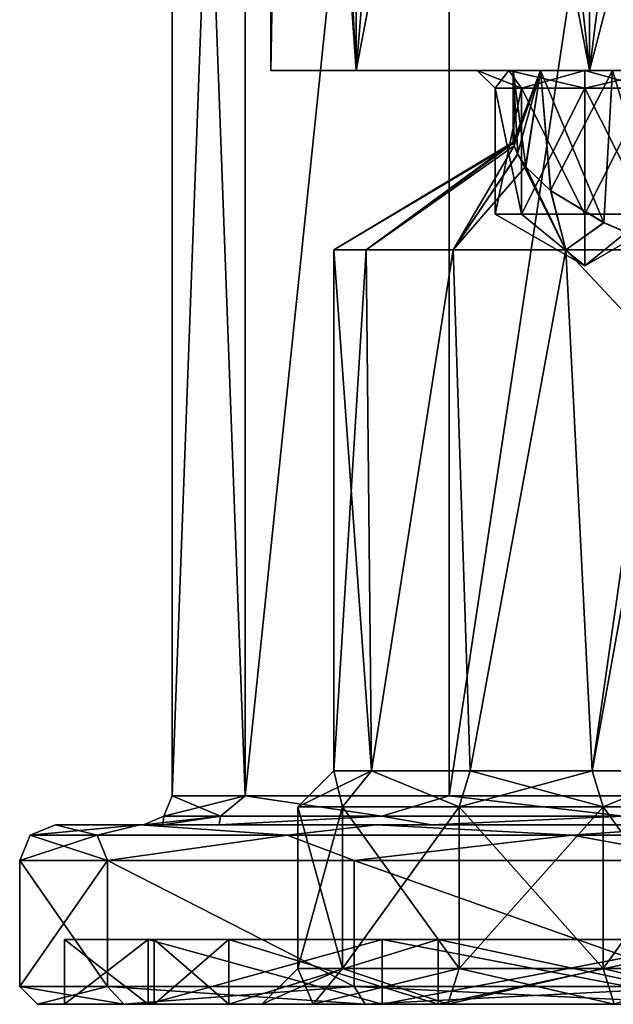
# Model space of a CAD drawing. Header units: millimetres. Extents: x -175 to 175, y 0 to 247.
# Tile 83 of 185: x 125 to 142, y 0 to 27. Entities that reach past the tile are written whole.
import ezdxf

# ---------------------------------------------------------------- set-up
doc = ezdxf.new("R2010")
doc.units = ezdxf.units.MM
doc.header["$LTSCALE"] = 65.185185
for name, color, linetype in [('461', 7, 'CONTINUOUS'), ('462', 7, 'CONTINUOUS'), ('464', 7, 'CONTINUOUS'), ('465', 7, 'CONTINUOUS'), ('466', 7, 'CONTINUOUS'), ('467', 7, 'CONTINUOUS'), ('468', 7, 'CONTINUOUS'), ('469', 7, 'CONTINUOUS'), ('470', 7, 'CONTINUOUS'), ('471', 7, 'CONTINUOUS'), ('472', 7, 'CONTINUOUS'), ('473', 7, 'CONTINUOUS'), ('474', 7, 'CONTINUOUS'), ('475', 7, 'CONTINUOUS'), ('476', 7, 'CONTINUOUS'), ('477', 7, 'CONTINUOUS'), ('478', 7, 'CONTINUOUS'), ('479', 7, 'CONTINUOUS'), ('480', 7, 'CONTINUOUS'), ('496', 7, 'CONTINUOUS'), ('497', 7, 'CONTINUOUS'), ('498', 7, 'CONTINUOUS'), ('499', 7, 'CONTINUOUS'), ('500', 7, 'CONTINUOUS'), ('501', 7, 'CONTINUOUS'), ('502', 7, 'CONTINUOUS'), ('503', 7, 'CONTINUOUS'), ('504', 7, 'CONTINUOUS'), ('517', 7, 'CONTINUOUS'), ('519', 7, 'CONTINUOUS'), ('529', 7, 'CONTINUOUS'), ('530', 7, 'CONTINUOUS'), ('531', 7, 'CONTINUOUS'), ('532', 7, 'CONTINUOUS'), ('533', 7, 'CONTINUOUS'), ('534', 7, 'CONTINUOUS'), ('539', 7, 'CONTINUOUS'), ('540', 7, 'CONTINUOUS')]:
    doc.layers.add(name, color=color, linetype=linetype)

msp = doc.modelspace()

# ---------------------------------------------------------------- linework, layer by layer
at = {"layer": '461', "color": 7, "linetype": 'CONTINUOUS', "true_color": 0xe0f2ff}
for points in [[(132.25, 26), (167.75, 26), (151.236, 26, -1.196), (132.25, 26)], [(167.75, 26), (132.25, 26), (141.764, 26, 1.196), (167.75, 26)], [(132.25, 26), (134.628, 26, 8.875), (139.764, 26, 2.649), (132.25, 26)], [(134.628, 26, -8.875), (132.25, 26), (138.879, 26, -7.879), (134.628, 26, -8.875)], [(146, 26, -5), (132.25, 26), (146.764, 26, -2.649), (146, 26, -5)], [(132.25, 26), (146, 26, -5), (141, 26, -7), (132.25, 26)], [(146.764, 26, -2.649), (132.25, 26), (148.764, 26, -1.196), (146.764, 26, -2.649)], [(148.764, 26, -1.196), (132.25, 26), (151.236, 26, -1.196), (148.764, 26, -1.196)], [(141.764, 26, 1.196), (132.25, 26), (139.764, 26, 2.649), (141.764, 26, 1.196)], [(138.879, 26, -7.879), (132.25, 26), (141, 26, -7), (138.879, 26, -7.879)], [(141.125, 26, 15.372), (165.372, 26, 8.875), (134.628, 26, 8.875), (141.125, 26, 15.372)], [(134.628, 26, 8.875), (165.372, 26, 8.875), (158.236, 26, 8.804), (134.628, 26, 8.875)], [(139.764, 26, 2.649), (134.628, 26, 8.875), (139, 26, 5), (139.764, 26, 2.649)], [(139, 26, 5), (134.628, 26, 8.875), (139.764, 26, 7.351), (139, 26, 5)], [(139.764, 26, 7.351), (134.628, 26, 8.875), (141.764, 26, 8.804), (139.764, 26, 7.351)], [(141.764, 26, 8.804), (134.628, 26, 8.875), (144.236, 26, 8.804), (141.764, 26, 8.804)], [(144.236, 26, 8.804), (134.628, 26, 8.875), (155.764, 26, 8.804), (144.236, 26, 8.804)], [(155.764, 26, 8.804), (134.628, 26, 8.875), (158.236, 26, 8.804), (155.764, 26, 8.804)], [(141.125, 26, -15.372), (134.628, 26, -8.875), (138.879, 26, -12.121), (141.125, 26, -15.372)], [(138, 26, -10), (134.628, 26, -8.875), (138.879, 26, -7.879), (138, 26, -10)], [(134.628, 26, -8.875), (138, 26, -10), (138.879, 26, -12.121), (134.628, 26, -8.875)], [(141, 26, -13), (141.125, 26, -15.372), (138.879, 26, -12.121), (141, 26, -13)], [(158.875, 26, -15.372), (141.125, 26, -15.372), (141, 26, -13), (158.875, 26, -15.372)], [(159, 26, -13), (158.875, 26, -15.372), (141, 26, -13), (159, 26, -13)], [(146, 26, -5), (146.764, 26, -7.351), (141, 26, -7), (146, 26, -5)], [(141, 26, -7), (146.764, 26, -7.351), (143.121, 26, -7.879), (141, 26, -7)], [(143.121, 26, -12.121), (159, 26, -13), (141, 26, -13), (143.121, 26, -12.121)], [(158.875, 26, 15.372), (165.372, 26, 8.875), (141.125, 26, 15.372), (158.875, 26, 15.372)], [(150, 26, 17.75), (158.875, 26, 15.372), (141.125, 26, 15.372), (150, 26, 17.75)], [(150, 26, -17.75), (141.125, 26, -15.372), (158.875, 26, -15.372), (150, 26, -17.75)], [(144.236, 26, 1.196), (167.75, 26), (141.764, 26, 1.196), (144.236, 26, 1.196)]]:
    msp.add_3dface(points, dxfattribs=at)
at = {"layer": '462', "color": 7, "linetype": 'CONTINUOUS', "true_color": 0xe0f2ff}
for points in [[(132.25, 26), (134.628, 26, -8.875), (132.25, 60), (132.25, 26)], [(132.25, 60), (134.628, 26, -8.875), (132.855, 60, -4.594), (132.25, 60)], [(132.855, 60, -4.594), (134.628, 26, -8.875), (134.628, 60, -8.875), (132.855, 60, -4.594)], [(134.628, 26, -8.875), (141.125, 26, -15.372), (134.628, 60, -8.875), (134.628, 26, -8.875)], [(134.628, 60, -8.875), (141.125, 26, -15.372), (137.449, 60, -12.551), (134.628, 60, -8.875)], [(137.449, 60, -12.551), (141.125, 26, -15.372), (141.125, 60, -15.372), (137.449, 60, -12.551)], [(141.125, 26, -15.372), (150, 26, -17.75), (145.406, 60, -17.145), (141.125, 26, -15.372)], [(141.125, 60, -15.372), (141.125, 26, -15.372), (145.406, 60, -17.145), (141.125, 60, -15.372)]]:
    msp.add_3dface(points, dxfattribs=at)
at = {"layer": '464', "color": 7, "linetype": 'CONTINUOUS', "true_color": 0xe0f2ff}
for points in [[(129.5, 60.5), (131.53, 60.5, -8.894), (129.5, 5.8), (129.5, 60.5)], [(129.5, 5.8), (131.53, 60.5, -8.894), (131.53, 5.8, -8.895), (129.5, 5.8)], [(131.53, 60.5, -8.894), (137.218, 60.5, -16.027), (131.53, 5.8, -8.895), (131.53, 60.5, -8.894)], [(131.53, 5.8, -8.895), (137.218, 60.5, -16.027), (137.218, 5.8, -16.028), (131.53, 5.8, -8.895)], [(137.218, 60.5, -16.027), (145.438, 60.5, -19.986), (137.218, 5.8, -16.028), (137.218, 60.5, -16.027)], [(137.218, 5.8, -16.028), (145.438, 60.5, -19.986), (145.438, 5.8, -19.986), (137.218, 5.8, -16.028)]]:
    msp.add_3dface(points, dxfattribs=at)
at = {"layer": '465', "color": 7, "linetype": 'CONTINUOUS', "true_color": 0xe0f2ff}
for points in [[(126.25, 5), (128.601, 5, 10.303), (128.7, 5), (126.25, 5)], [(128.601, 5, -10.303), (126.25, 5), (130.811, 5, -9.246), (128.601, 5, -10.303)], [(126.25, 5), (128.7, 5), (129.235, 5, -4.742), (126.25, 5)], [(130.811, 5, -9.246), (126.25, 5), (129.235, 5, -4.742), (130.811, 5, -9.246)], [(128.601, 5, 10.303), (135.191, 5, 18.568), (136.723, 5, 16.656), (128.601, 5, 10.303)], [(128.7, 5), (128.601, 5, 10.303), (129.235, 5, 4.742), (128.7, 5)], [(129.235, 5, 4.742), (128.601, 5, 10.303), (130.812, 5, 9.246), (129.235, 5, 4.742)], [(130.812, 5, 9.246), (128.601, 5, 10.303), (136.723, 5, 16.656), (130.812, 5, 9.246)], [(135.191, 5, -18.568), (128.601, 5, -10.303), (136.723, 5, -16.656), (135.191, 5, -18.568)], [(136.723, 5, -16.656), (128.601, 5, -10.303), (130.811, 5, -9.246), (136.723, 5, -16.656)], [(135.191, 5, 18.568), (144.715, 5, 23.154), (145.262, 5, 20.766), (135.191, 5, 18.568)], [(136.723, 5, 16.656), (135.191, 5, 18.568), (145.262, 5, 20.766), (136.723, 5, 16.656)], [(144.715, 5, -23.154), (135.191, 5, -18.568), (155.285, 5, -23.154), (144.715, 5, -23.154)], [(155.285, 5, -23.154), (135.191, 5, -18.568), (145.262, 5, -20.766), (155.285, 5, -23.154)], [(145.262, 5, -20.766), (135.191, 5, -18.568), (136.723, 5, -16.656), (145.262, 5, -20.766)]]:
    msp.add_3dface(points, dxfattribs=at)
at = {"layer": '466', "color": 7, "linetype": 'CONTINUOUS', "true_color": 0xe0f2ff}
for points in [[(125.25, 0.5), (125.25, 4), (127.701, 4, -10.739), (125.25, 0.5)], [(127.701, 0.5, -10.738), (125.25, 0.5), (127.701, 4, -10.739), (127.701, 0.5, -10.738)], [(134.568, 0.5, -19.35), (127.701, 0.5, -10.738), (127.701, 4, -10.739), (134.568, 0.5, -19.35)], [(134.569, 4, -19.35), (134.568, 0.5, -19.35), (127.701, 4, -10.739), (134.569, 4, -19.35)], [(144.492, 0.5, -24.129), (134.568, 0.5, -19.35), (134.569, 4, -19.35), (144.492, 0.5, -24.129)], [(144.493, 4, -24.129), (144.492, 0.5, -24.129), (134.569, 4, -19.35), (144.493, 4, -24.129)]]:
    msp.add_3dface(points, dxfattribs=at)
at = {"layer": '467', "color": 7, "linetype": 'CONTINUOUS', "true_color": 0xe0f2ff}
for points in [[(128.151, 0, 10.521), (125.75, 0), (128.827, 0, 10.196), (128.151, 0, 10.521)], [(125.75, 0), (128.151, 0, -10.521), (126.5, 0), (125.75, 0)], [(128.827, 0, 10.196), (125.75, 0), (126.5, 0), (128.827, 0, 10.196)], [(126.5, 0), (128.151, 0, -10.521), (128.827, 0, -10.196), (126.5, 0)], [(134.88, 0, 18.959), (128.151, 0, 10.521), (135.348, 0, 18.373), (134.88, 0, 18.959)], [(135.348, 0, 18.373), (128.151, 0, 10.521), (128.827, 0, 10.196), (135.348, 0, 18.373)], [(128.151, 0, -10.521), (134.88, 0, -18.959), (135.348, 0, -18.373), (128.151, 0, -10.521)], [(128.827, 0, -10.196), (128.151, 0, -10.521), (135.348, 0, -18.373), (128.827, 0, -10.196)], [(144.604, 0, 23.642), (134.88, 0, 18.959), (144.771, 0, 22.911), (144.604, 0, 23.642)], [(144.771, 0, 22.911), (134.88, 0, 18.959), (135.348, 0, 18.373), (144.771, 0, 22.911)], [(134.88, 0, -18.959), (144.604, 0, -23.642), (144.771, 0, -22.911), (134.88, 0, -18.959)], [(135.348, 0, -18.373), (134.88, 0, -18.959), (144.771, 0, -22.911), (135.348, 0, -18.373)]]:
    msp.add_3dface(points, dxfattribs=at)
at = {"layer": '468', "color": 7, "linetype": 'CONTINUOUS', "true_color": 0xe0f2ff}
for points in [[(126.5, 0), (128.827, 0, -10.196), (126.5, 1.8), (126.5, 0)], [(126.5, 1.8), (128.827, 0, -10.196), (128.827, 1.8, -10.196), (126.5, 1.8)], [(128.827, 0, -10.196), (135.348, 0, -18.373), (128.827, 1.8, -10.196), (128.827, 0, -10.196)], [(128.827, 1.8, -10.196), (135.348, 0, -18.373), (135.348, 1.8, -18.373), (128.827, 1.8, -10.196)], [(135.348, 0, -18.373), (144.771, 0, -22.911), (135.348, 1.8, -18.373), (135.348, 0, -18.373)], [(135.348, 1.8, -18.373), (144.771, 0, -22.911), (144.771, 1.8, -22.911), (135.348, 1.8, -18.373)]]:
    msp.add_3dface(points, dxfattribs=at)
at = {"layer": '469', "color": 7, "linetype": 'CONTINUOUS', "true_color": 0xe0f2ff}
for points in [[(126.5, 1.8), (128.827, 1.8, -10.196), (129, 1.8), (126.5, 1.8)], [(128.827, 1.8, 10.196), (126.5, 1.8), (131.08, 1.8, 9.112), (128.827, 1.8, 10.196)], [(131.08, 1.8, 9.112), (126.5, 1.8), (129, 1.8), (131.08, 1.8, 9.112)], [(128.827, 1.8, -10.196), (135.348, 1.8, -18.373), (136.907, 1.8, -16.418), (128.827, 1.8, -10.196)], [(129, 1.8), (128.827, 1.8, -10.196), (131.08, 1.8, -9.112), (129, 1.8)], [(131.08, 1.8, -9.112), (128.827, 1.8, -10.196), (136.907, 1.8, -16.418), (131.08, 1.8, -9.112)], [(135.348, 1.8, 18.373), (128.827, 1.8, 10.196), (136.907, 1.8, 16.418), (135.348, 1.8, 18.373)], [(136.907, 1.8, 16.418), (128.827, 1.8, 10.196), (131.08, 1.8, 9.112), (136.907, 1.8, 16.418)], [(135.348, 1.8, -18.373), (144.771, 1.8, -22.911), (145.327, 1.8, -20.473), (135.348, 1.8, -18.373)], [(136.907, 1.8, -16.418), (135.348, 1.8, -18.373), (145.327, 1.8, -20.473), (136.907, 1.8, -16.418)], [(144.771, 1.8, 22.911), (135.348, 1.8, 18.373), (155.229, 1.8, 22.911), (144.771, 1.8, 22.911)], [(155.229, 1.8, 22.911), (135.348, 1.8, 18.373), (145.327, 1.8, 20.473), (155.229, 1.8, 22.911)], [(145.327, 1.8, 20.473), (135.348, 1.8, 18.373), (136.907, 1.8, 16.418), (145.327, 1.8, 20.473)]]:
    msp.add_3dface(points, dxfattribs=at)
at = {"layer": '470', "color": 7, "linetype": 'CONTINUOUS', "true_color": 0xe0f2ff}
for points in [[(129, 1.8), (131.08, 1.8, -9.112), (129, 0), (129, 1.8)], [(129, 0), (131.08, 1.8, -9.112), (131.08, 0, -9.112), (129, 0)], [(131.08, 1.8, -9.112), (136.907, 1.8, -16.418), (131.08, 0, -9.112), (131.08, 1.8, -9.112)], [(131.08, 0, -9.112), (136.907, 1.8, -16.418), (136.907, 0, -16.418), (131.08, 0, -9.112)], [(136.907, 1.8, -16.418), (145.327, 1.8, -20.473), (136.907, 0, -16.418), (136.907, 1.8, -16.418)], [(136.907, 0, -16.418), (145.327, 1.8, -20.473), (145.327, 0, -20.473), (136.907, 0, -16.418)]]:
    msp.add_3dface(points, dxfattribs=at)
at = {"layer": '471', "color": 7, "linetype": 'CONTINUOUS', "true_color": 0xe0f2ff}
for points in [[(129, 0), (131.08, 0, -9.112), (137.182, 0, -2.133), (129, 0)], [(131.08, 0, 9.112), (129, 0), (132, 0, 5), (131.08, 0, 9.112)], [(132, 0, 5), (129, 0), (133.432, 0, 0.592), (132, 0, 5)], [(133.432, 0, 0.592), (129, 0), (137.182, 0, -2.133), (133.432, 0, 0.592)], [(131.08, 0, -9.112), (136.907, 0, -16.418), (143.932, 0, -12.908), (131.08, 0, -9.112)], [(142.5, 0, -8.5), (131.08, 0, -9.112), (143.932, 0, -12.908), (142.5, 0, -8.5)], [(131.08, 0, -9.112), (142.5, 0, -8.5), (143.932, 0, -4.092), (131.08, 0, -9.112)], [(131.08, 0, -9.112), (143.932, 0, -4.092), (141.818, 0, -2.133), (131.08, 0, -9.112)], [(137.182, 0, -2.133), (131.08, 0, -9.112), (141.818, 0, -2.133), (137.182, 0, -2.133)], [(136.907, 0, 16.418), (131.08, 0, 9.112), (137.182, 0, 12.133), (136.907, 0, 16.418)], [(131.08, 0, 9.112), (132, 0, 5), (133.432, 0, 9.408), (131.08, 0, 9.112)], [(137.182, 0, 12.133), (131.08, 0, 9.112), (133.432, 0, 9.408), (137.182, 0, 12.133)], [(136.907, 0, -16.418), (145.327, 0, -20.473), (163.093, 0, -16.418), (136.907, 0, -16.418)], [(136.907, 0, -16.418), (163.093, 0, -16.418), (152.318, 0, -15.633), (136.907, 0, -16.418)], [(143.932, 0, -12.908), (136.907, 0, -16.418), (147.682, 0, -15.633), (143.932, 0, -12.908)], [(147.682, 0, -15.633), (136.907, 0, -16.418), (152.318, 0, -15.633), (147.682, 0, -15.633)], [(145.327, 0, 20.473), (136.907, 0, 16.418), (154.673, 0, 20.473), (145.327, 0, 20.473)], [(154.673, 0, 20.473), (136.907, 0, 16.418), (148.687, 0, 19.042), (154.673, 0, 20.473)], [(136.907, 0, 16.418), (145.75, 0, 15), (146.562, 0, 17.498), (136.907, 0, 16.418)], [(145.75, 0, 15), (136.907, 0, 16.418), (137.182, 0, 12.133), (145.75, 0, 15)], [(148.687, 0, 19.042), (136.907, 0, 16.418), (146.562, 0, 17.498), (148.687, 0, 19.042)], [(146.562, 0, 12.502), (145.75, 0, 15), (137.182, 0, 12.133), (146.562, 0, 12.502)], [(141.818, 0, 12.133), (146.562, 0, 12.502), (137.182, 0, 12.133), (141.818, 0, 12.133)]]:
    msp.add_3dface(points, dxfattribs=at)
at = {"layer": '472', "color": 7, "linetype": 'CONTINUOUS', "true_color": 0xe0f2ff}
for points in [[(134.628, 26, 8.875), (132.25, 26), (132.855, 60, 4.594), (134.628, 26, 8.875)], [(132.25, 26), (132.25, 60), (132.855, 60, 4.594), (132.25, 26)], [(134.628, 60, 8.875), (134.628, 26, 8.875), (132.855, 60, 4.594), (134.628, 60, 8.875)], [(141.125, 26, 15.372), (134.628, 26, 8.875), (141.125, 60, 15.372), (141.125, 26, 15.372)], [(141.125, 60, 15.372), (134.628, 26, 8.875), (137.449, 60, 12.551), (141.125, 60, 15.372)], [(137.449, 60, 12.551), (134.628, 26, 8.875), (134.628, 60, 8.875), (137.449, 60, 12.551)], [(150, 26, 17.75), (141.125, 26, 15.372), (150, 60, 17.75), (150, 26, 17.75)], [(150, 60, 17.75), (141.125, 26, 15.372), (145.406, 60, 17.145), (150, 60, 17.75)], [(145.406, 60, 17.145), (141.125, 26, 15.372), (141.125, 60, 15.372), (145.406, 60, 17.145)]]:
    msp.add_3dface(points, dxfattribs=at)
at = {"layer": '473', "color": 7, "linetype": 'CONTINUOUS', "true_color": 0xe0f2ff}
for points in [[(129.5, 60.5), (129.5, 5.8), (131.53, 5.8, 8.895), (129.5, 60.5)], [(131.53, 60.5, 8.894), (129.5, 60.5), (131.53, 5.8, 8.895), (131.53, 60.5, 8.894)], [(137.218, 60.5, 16.027), (131.53, 60.5, 8.894), (131.53, 5.8, 8.895), (137.218, 60.5, 16.027)], [(137.218, 5.8, 16.028), (137.218, 60.5, 16.027), (131.53, 5.8, 8.895), (137.218, 5.8, 16.028)], [(145.438, 60.5, 19.986), (137.218, 60.5, 16.027), (137.218, 5.8, 16.028), (145.438, 60.5, 19.986)], [(145.438, 5.8, 19.986), (145.438, 60.5, 19.986), (137.218, 5.8, 16.028), (145.438, 5.8, 19.986)]]:
    msp.add_3dface(points, dxfattribs=at)
at = {"layer": '474', "color": 7, "linetype": 'CONTINUOUS', "true_color": 0xe0f2ff}
for points in [[(125.25, 4), (125.25, 0.5), (127.701, 0.5, 10.738), (125.25, 4)], [(125.25, 4), (127.701, 0.5, 10.738), (127.701, 4, 10.739), (125.25, 4)], [(127.701, 0.5, 10.738), (134.568, 0.5, 19.35), (127.701, 4, 10.739), (127.701, 0.5, 10.738)], [(127.701, 4, 10.739), (134.568, 0.5, 19.35), (134.569, 4, 19.35), (127.701, 4, 10.739)], [(134.568, 0.5, 19.35), (144.492, 0.5, 24.129), (134.569, 4, 19.35), (134.568, 0.5, 19.35)], [(134.569, 4, 19.35), (144.492, 0.5, 24.129), (144.493, 4, 24.129), (134.569, 4, 19.35)]]:
    msp.add_3dface(points, dxfattribs=at)
at = {"layer": '475', "color": 7, "linetype": 'CONTINUOUS', "true_color": 0xe0f2ff}
for points in [[(128.827, 0, 10.196), (126.5, 0), (128.827, 1.8, 10.196), (128.827, 0, 10.196)], [(126.5, 0), (126.5, 1.8), (128.827, 1.8, 10.196), (126.5, 0)], [(135.348, 0, 18.373), (128.827, 0, 10.196), (135.348, 1.8, 18.373), (135.348, 0, 18.373)], [(128.827, 0, 10.196), (128.827, 1.8, 10.196), (135.348, 1.8, 18.373), (128.827, 0, 10.196)], [(144.771, 0, 22.911), (135.348, 0, 18.373), (144.771, 1.8, 22.911), (144.771, 0, 22.911)], [(135.348, 0, 18.373), (135.348, 1.8, 18.373), (144.771, 1.8, 22.911), (135.348, 0, 18.373)]]:
    msp.add_3dface(points, dxfattribs=at)
at = {"layer": '476', "color": 7, "linetype": 'CONTINUOUS', "true_color": 0xe0f2ff}
for points in [[(131.08, 1.8, 9.112), (129, 1.8), (131.08, 0, 9.112), (131.08, 1.8, 9.112)], [(129, 1.8), (129, 0), (131.08, 0, 9.112), (129, 1.8)], [(136.907, 1.8, 16.418), (131.08, 1.8, 9.112), (136.907, 0, 16.418), (136.907, 1.8, 16.418)], [(131.08, 1.8, 9.112), (131.08, 0, 9.112), (136.907, 0, 16.418), (131.08, 1.8, 9.112)], [(145.327, 1.8, 20.473), (136.907, 1.8, 16.418), (145.327, 0, 20.473), (145.327, 1.8, 20.473)], [(136.907, 1.8, 16.418), (136.907, 0, 16.418), (145.327, 0, 20.473), (136.907, 1.8, 16.418)]]:
    msp.add_3dface(points, dxfattribs=at)
at = {"layer": '477', "color": 7, "linetype": 'CONTINUOUS', "true_color": 0xe0f2ff}
for points in [[(126.25, 5), (128.601, 5, -10.303), (125.543, 4.707), (126.25, 5)], [(128.601, 5, -10.303), (127.405, 4.707, -9.359), (125.543, 4.707), (128.601, 5, -10.303)], [(128.601, 5, -10.303), (132.706, 4.707, -17.294), (127.405, 4.707, -9.359), (128.601, 5, -10.303)], [(128.601, 5, -10.303), (135.191, 5, -18.568), (132.706, 4.707, -17.294), (128.601, 5, -10.303)], [(135.191, 5, -18.568), (140.641, 4.707, -22.595), (132.706, 4.707, -17.294), (135.191, 5, -18.568)], [(135.191, 5, -18.568), (144.715, 5, -23.154), (140.641, 4.707, -22.595), (135.191, 5, -18.568)], [(144.715, 5, -23.154), (150, 4.707, -24.457), (140.641, 4.707, -22.595), (144.715, 5, -23.154)], [(127.701, 4, -10.739), (125.25, 4), (127.405, 4.707, -9.359), (127.701, 4, -10.739)], [(127.405, 4.707, -9.359), (125.25, 4), (125.543, 4.707), (127.405, 4.707, -9.359)], [(132.706, 4.707, -17.294), (127.701, 4, -10.739), (127.405, 4.707, -9.359), (132.706, 4.707, -17.294)], [(134.569, 4, -19.35), (127.701, 4, -10.739), (132.706, 4.707, -17.294), (134.569, 4, -19.35)], [(140.641, 4.707, -22.595), (134.569, 4, -19.35), (132.706, 4.707, -17.294), (140.641, 4.707, -22.595)], [(144.493, 4, -24.129), (134.569, 4, -19.35), (140.641, 4.707, -22.595), (144.493, 4, -24.129)], [(150, 4.707, -24.457), (144.493, 4, -24.129), (140.641, 4.707, -22.595), (150, 4.707, -24.457)]]:
    msp.add_3dface(points, dxfattribs=at)
at = {"layer": '478', "color": 7, "linetype": 'CONTINUOUS', "true_color": 0xe0f2ff}
for points in [[(126.25, 5), (125.543, 4.707), (127.405, 4.707, 9.359), (126.25, 5)], [(128.601, 5, 10.303), (126.25, 5), (127.405, 4.707, 9.359), (128.601, 5, 10.303)], [(128.601, 5, 10.303), (127.405, 4.707, 9.359), (132.706, 4.707, 17.294), (128.601, 5, 10.303)], [(135.191, 5, 18.568), (128.601, 5, 10.303), (132.706, 4.707, 17.294), (135.191, 5, 18.568)], [(135.191, 5, 18.568), (132.706, 4.707, 17.294), (140.641, 4.707, 22.595), (135.191, 5, 18.568)], [(144.715, 5, 23.154), (135.191, 5, 18.568), (140.641, 4.707, 22.595), (144.715, 5, 23.154)], [(144.715, 5, 23.154), (140.641, 4.707, 22.595), (150, 4.707, 24.457), (144.715, 5, 23.154)], [(125.25, 4), (127.701, 4, 10.739), (125.543, 4.707), (125.25, 4)], [(125.543, 4.707), (127.701, 4, 10.739), (127.405, 4.707, 9.359), (125.543, 4.707)], [(127.405, 4.707, 9.359), (127.701, 4, 10.739), (132.706, 4.707, 17.294), (127.405, 4.707, 9.359)], [(127.701, 4, 10.739), (134.569, 4, 19.35), (132.706, 4.707, 17.294), (127.701, 4, 10.739)], [(132.706, 4.707, 17.294), (134.569, 4, 19.35), (140.641, 4.707, 22.595), (132.706, 4.707, 17.294)], [(134.569, 4, 19.35), (144.493, 4, 24.129), (140.641, 4.707, 22.595), (134.569, 4, 19.35)], [(140.641, 4.707, 22.595), (144.493, 4, 24.129), (150, 4.707, 24.457), (140.641, 4.707, 22.595)]]:
    msp.add_3dface(points, dxfattribs=at)
at = {"layer": '479', "color": 7, "linetype": 'CONTINUOUS', "true_color": 0xe0f2ff}
for points in [[(129.5, 5.8), (131.53, 5.8, -8.895), (129.266, 5.234), (129.5, 5.8)], [(131.53, 5.8, -8.895), (130.844, 5.234, -7.935), (129.266, 5.234), (131.53, 5.8, -8.895)], [(131.53, 5.8, -8.895), (135.339, 5.234, -14.661), (130.844, 5.234, -7.935), (131.53, 5.8, -8.895)], [(131.53, 5.8, -8.895), (137.218, 5.8, -16.028), (135.339, 5.234, -14.661), (131.53, 5.8, -8.895)], [(137.218, 5.8, -16.028), (142.065, 5.234, -19.156), (135.339, 5.234, -14.661), (137.218, 5.8, -16.028)], [(137.218, 5.8, -16.028), (145.438, 5.8, -19.986), (142.065, 5.234, -19.156), (137.218, 5.8, -16.028)], [(129.235, 5, -4.742), (128.7, 5), (130.844, 5.234, -7.935), (129.235, 5, -4.742)], [(130.844, 5.234, -7.935), (128.7, 5), (129.266, 5.234), (130.844, 5.234, -7.935)], [(130.811, 5, -9.246), (129.235, 5, -4.742), (130.844, 5.234, -7.935), (130.811, 5, -9.246)], [(136.723, 5, -16.656), (130.811, 5, -9.246), (135.339, 5.234, -14.661), (136.723, 5, -16.656)], [(135.339, 5.234, -14.661), (130.811, 5, -9.246), (130.844, 5.234, -7.935), (135.339, 5.234, -14.661)], [(142.065, 5.234, -19.156), (136.723, 5, -16.656), (135.339, 5.234, -14.661), (142.065, 5.234, -19.156)], [(145.262, 5, -20.766), (136.723, 5, -16.656), (142.065, 5.234, -19.156), (145.262, 5, -20.766)]]:
    msp.add_3dface(points, dxfattribs=at)
at = {"layer": '480', "color": 7, "linetype": 'CONTINUOUS', "true_color": 0xe0f2ff}
for points in [[(129.5, 5.8), (129.266, 5.234), (130.844, 5.234, 7.935), (129.5, 5.8)], [(131.53, 5.8, 8.895), (129.5, 5.8), (130.844, 5.234, 7.935), (131.53, 5.8, 8.895)], [(131.53, 5.8, 8.895), (130.844, 5.234, 7.935), (135.339, 5.234, 14.661), (131.53, 5.8, 8.895)], [(137.218, 5.8, 16.028), (131.53, 5.8, 8.895), (135.339, 5.234, 14.661), (137.218, 5.8, 16.028)], [(137.218, 5.8, 16.028), (135.339, 5.234, 14.661), (142.065, 5.234, 19.156), (137.218, 5.8, 16.028)], [(145.438, 5.8, 19.986), (137.218, 5.8, 16.028), (142.065, 5.234, 19.156), (145.438, 5.8, 19.986)], [(128.7, 5), (129.235, 5, 4.742), (129.266, 5.234), (128.7, 5)], [(129.235, 5, 4.742), (130.812, 5, 9.246), (130.844, 5.234, 7.935), (129.235, 5, 4.742)], [(129.266, 5.234), (129.235, 5, 4.742), (130.844, 5.234, 7.935), (129.266, 5.234)], [(130.812, 5, 9.246), (136.723, 5, 16.656), (135.339, 5.234, 14.661), (130.812, 5, 9.246)], [(130.844, 5.234, 7.935), (130.812, 5, 9.246), (135.339, 5.234, 14.661), (130.844, 5.234, 7.935)], [(135.339, 5.234, 14.661), (136.723, 5, 16.656), (142.065, 5.234, 19.156), (135.339, 5.234, 14.661)], [(136.723, 5, 16.656), (145.262, 5, 20.766), (142.065, 5.234, 19.156), (136.723, 5, 16.656)]]:
    msp.add_3dface(points, dxfattribs=at)
at = {"layer": '496', "color": 7, "linetype": 'CONTINUOUS', "true_color": 0xe0f2ff}
for points in [[(134.241, 1, 8.821), (133, 1, 5), (134.241, 5.5, 8.821), (134.241, 1, 8.821)], [(134.241, 5.5, 8.821), (133, 1, 5), (133, 5.5, 5), (134.241, 5.5, 8.821)], [(137.491, 1, 11.182), (134.241, 1, 8.821), (137.491, 5.5, 11.182), (137.491, 1, 11.182)], [(137.491, 5.5, 11.182), (134.241, 1, 8.821), (134.241, 5.5, 8.821), (137.491, 5.5, 11.182)], [(141.509, 1, 11.182), (137.491, 1, 11.182), (141.509, 5.5, 11.182), (141.509, 1, 11.182)], [(141.509, 5.5, 11.182), (137.491, 1, 11.182), (137.491, 5.5, 11.182), (141.509, 5.5, 11.182)], [(144.759, 1, 8.821), (141.509, 1, 11.182), (144.759, 5.5, 8.821), (144.759, 1, 8.821)], [(144.759, 5.5, 8.821), (141.509, 1, 11.182), (141.509, 5.5, 11.182), (144.759, 5.5, 8.821)]]:
    msp.add_3dface(points, dxfattribs=at)
at = {"layer": '497', "color": 7, "linetype": 'CONTINUOUS', "true_color": 0xe0f2ff}
for points in [[(134.241, 5.5, 8.821), (133, 5.5, 5), (135.051, 6.5, 8.233), (134.241, 5.5, 8.821)], [(135.051, 6.5, 8.233), (133, 5.5, 5), (134, 6.5, 5), (135.051, 6.5, 8.233)], [(137.491, 5.5, 11.182), (134.241, 5.5, 8.821), (135.051, 6.5, 8.233), (137.491, 5.5, 11.182)], [(137.801, 6.5, 10.231), (137.491, 5.5, 11.182), (135.051, 6.5, 8.233), (137.801, 6.5, 10.231)], [(141.509, 5.5, 11.182), (137.491, 5.5, 11.182), (141.199, 6.5, 10.231), (141.509, 5.5, 11.182)], [(141.199, 6.5, 10.231), (137.491, 5.5, 11.182), (137.801, 6.5, 10.231), (141.199, 6.5, 10.231)], [(143.949, 6.5, 8.233), (141.509, 5.5, 11.182), (141.199, 6.5, 10.231), (143.949, 6.5, 8.233)], [(144.759, 5.5, 8.821), (141.509, 5.5, 11.182), (143.949, 6.5, 8.233), (144.759, 5.5, 8.821)]]:
    msp.add_3dface(points, dxfattribs=at)
at = {"layer": '498', "color": 7, "linetype": 'CONTINUOUS', "true_color": 0xe0f2ff}
for points in [[(135.051, 6.5, 8.233), (134, 6.5, 5), (134.907, 21, 8.026), (135.051, 6.5, 8.233)], [(134.907, 21, 8.026), (134, 6.5, 5), (134, 21, 5), (134.907, 21, 8.026)], [(137.329, 21, 10.053), (135.051, 6.5, 8.233), (134.907, 21, 8.026), (137.329, 21, 10.053)], [(137.801, 6.5, 10.231), (135.051, 6.5, 8.233), (137.329, 21, 10.053), (137.801, 6.5, 10.231)], [(140.466, 21, 10.414), (137.801, 6.5, 10.231), (137.329, 21, 10.053), (140.466, 21, 10.414)], [(141.199, 6.5, 10.231), (137.801, 6.5, 10.231), (140.466, 21, 10.414), (141.199, 6.5, 10.231)], [(143.286, 21, 8.99), (141.199, 6.5, 10.231), (140.466, 21, 10.414), (143.286, 21, 8.99)], [(143.286, 18, 8.99), (141.199, 6.5, 10.231), (143.286, 21, 8.99), (143.286, 18, 8.99)], [(143.949, 6.5, 8.233), (141.199, 6.5, 10.231), (143.286, 18, 8.99), (143.949, 6.5, 8.233)]]:
    msp.add_3dface(points, dxfattribs=at)
at = {"layer": '499', "color": 7, "linetype": 'CONTINUOUS', "true_color": 0xe0f2ff}
for points in [[(139.008, 23.973, 5.251), (134, 21, 5), (139, 24.004, 5), (139.008, 23.973, 5.251)], [(139, 24.004, 5), (134, 21, 5), (134.907, 21, 1.974), (139, 24.004, 5)], [(134.907, 21, 8.026), (134, 21, 5), (139.008, 23.973, 5.251), (134.907, 21, 8.026)], [(139.008, 23.974, 4.752), (139, 24.004, 5), (134.907, 21, 1.974), (139.008, 23.974, 4.752)], [(139.03, 23.898, 4.512), (139.008, 23.974, 4.752), (134.907, 21, 1.974), (139.03, 23.898, 4.512)], [(139.03, 23.898, 5.486), (134.907, 21, 8.026), (139.008, 23.973, 5.251), (139.03, 23.898, 5.486)], [(137.329, 21, 10.053), (134.907, 21, 8.026), (139.03, 23.898, 5.486), (137.329, 21, 10.053)], [(137.329, 21, -0.053), (139.03, 23.898, 4.512), (134.907, 21, 1.974), (137.329, 21, -0.053)], [(139.125, 23.667, 5.993), (137.329, 21, 10.053), (139.03, 23.898, 5.486), (139.125, 23.667, 5.993)], [(139.127, 23.664, 4.002), (139.03, 23.898, 4.512), (137.329, 21, -0.053), (139.127, 23.664, 4.002)], [(139.346, 23.322, 6.628), (137.329, 21, 10.053), (139.125, 23.667, 5.993), (139.346, 23.322, 6.628)], [(140.466, 21, -0.414), (139.127, 23.664, 4.002), (137.329, 21, -0.053), (140.466, 21, -0.414)], [(139.349, 23.318, 3.365), (139.127, 23.664, 4.002), (140.466, 21, -0.414), (139.349, 23.318, 3.365)], [(140.466, 21, 10.414), (137.329, 21, 10.053), (139.346, 23.322, 6.628), (140.466, 21, 10.414)], [(140.043, 22.653, 7.694), (140.466, 21, 10.414), (139.346, 23.322, 6.628), (140.043, 22.653, 7.694)], [(140.05, 22.648, 2.298), (139.349, 23.318, 3.365), (140.466, 21, -0.414), (140.05, 22.648, 2.298)], [(141.525, 21.761, 8.718), (140.466, 21, 10.414), (140.043, 22.653, 7.694), (141.525, 21.761, 8.718)], [(141.53, 21.758, 1.28), (140.05, 22.648, 2.298), (140.466, 21, -0.414), (141.53, 21.758, 1.28)], [(143.286, 21, 8.99), (140.466, 21, 10.414), (141.525, 21.761, 8.718), (143.286, 21, 8.99)], [(143.286, 21, 1.01), (141.53, 21.758, 1.28), (140.466, 21, -0.414), (143.286, 21, 1.01)]]:
    msp.add_3dface(points, dxfattribs=at)
at = {"layer": '500', "color": 7, "linetype": 'CONTINUOUS', "true_color": 0xe0f2ff}
for points in [[(133.432, 0, 9.408), (132, 0, 5), (134.241, 1, 8.821), (133.432, 0, 9.408)], [(132, 0, 5), (133, 1, 5), (134.241, 1, 8.821), (132, 0, 5)], [(137.182, 0, 12.133), (133.432, 0, 9.408), (137.491, 1, 11.182), (137.182, 0, 12.133)], [(133.432, 0, 9.408), (134.241, 1, 8.821), (137.491, 1, 11.182), (133.432, 0, 9.408)], [(141.818, 0, 12.133), (137.182, 0, 12.133), (141.509, 1, 11.182), (141.818, 0, 12.133)], [(137.182, 0, 12.133), (137.491, 1, 11.182), (141.509, 1, 11.182), (137.182, 0, 12.133)], [(141.818, 0, 12.133), (141.509, 1, 11.182), (144.759, 1, 8.821), (141.818, 0, 12.133)]]:
    msp.add_3dface(points, dxfattribs=at)
at = {"layer": '501', "color": 7, "linetype": 'CONTINUOUS', "true_color": 0xe0f2ff}
for points in [[(133, 5.5, 5), (133, 1, 5), (134.241, 1, 1.179), (133, 5.5, 5)], [(134.241, 5.5, 1.179), (133, 5.5, 5), (134.241, 1, 1.179), (134.241, 5.5, 1.179)], [(137.491, 5.5, -1.182), (134.241, 5.5, 1.179), (137.491, 1, -1.182), (137.491, 5.5, -1.182)], [(137.491, 1, -1.182), (134.241, 5.5, 1.179), (134.241, 1, 1.179), (137.491, 1, -1.182)], [(141.509, 5.5, -1.182), (137.491, 5.5, -1.182), (141.509, 1, -1.182), (141.509, 5.5, -1.182)], [(141.509, 1, -1.182), (137.491, 5.5, -1.182), (137.491, 1, -1.182), (141.509, 1, -1.182)], [(144.759, 5.5, 1.179), (141.509, 5.5, -1.182), (144.759, 1, 1.179), (144.759, 5.5, 1.179)], [(144.759, 1, 1.179), (141.509, 5.5, -1.182), (141.509, 1, -1.182), (144.759, 1, 1.179)]]:
    msp.add_3dface(points, dxfattribs=at)
at = {"layer": '502', "color": 7, "linetype": 'CONTINUOUS', "true_color": 0xe0f2ff}
for points in [[(134, 6.5, 5), (133, 5.5, 5), (134.241, 5.5, 1.179), (134, 6.5, 5)], [(134, 6.5, 5), (134.241, 5.5, 1.179), (135.051, 6.5, 1.767), (134, 6.5, 5)], [(134.241, 5.5, 1.179), (137.491, 5.5, -1.182), (135.051, 6.5, 1.767), (134.241, 5.5, 1.179)], [(135.051, 6.5, 1.767), (137.491, 5.5, -1.182), (137.801, 6.5, -0.231), (135.051, 6.5, 1.767)], [(137.491, 5.5, -1.182), (141.509, 5.5, -1.182), (137.801, 6.5, -0.231), (137.491, 5.5, -1.182)], [(137.801, 6.5, -0.231), (141.509, 5.5, -1.182), (141.199, 6.5, -0.231), (137.801, 6.5, -0.231)], [(141.199, 6.5, -0.231), (141.509, 5.5, -1.182), (143.949, 6.5, 1.767), (141.199, 6.5, -0.231)], [(141.509, 5.5, -1.182), (144.759, 5.5, 1.179), (143.949, 6.5, 1.767), (141.509, 5.5, -1.182)]]:
    msp.add_3dface(points, dxfattribs=at)
at = {"layer": '503', "color": 7, "linetype": 'CONTINUOUS', "true_color": 0xe0f2ff}
for points in [[(134, 21, 5), (134, 6.5, 5), (135.051, 6.5, 1.767), (134, 21, 5)], [(134.907, 21, 1.974), (134, 21, 5), (135.051, 6.5, 1.767), (134.907, 21, 1.974)], [(137.329, 21, -0.053), (134.907, 21, 1.974), (135.051, 6.5, 1.767), (137.329, 21, -0.053)], [(137.329, 21, -0.053), (135.051, 6.5, 1.767), (137.801, 6.5, -0.231), (137.329, 21, -0.053)], [(140.466, 21, -0.414), (137.329, 21, -0.053), (137.801, 6.5, -0.231), (140.466, 21, -0.414)], [(140.466, 21, -0.414), (137.801, 6.5, -0.231), (141.199, 6.5, -0.231), (140.466, 21, -0.414)], [(143.286, 21, 1.01), (140.466, 21, -0.414), (143.286, 18, 1.01), (143.286, 21, 1.01)], [(140.466, 21, -0.414), (141.199, 6.5, -0.231), (143.286, 18, 1.01), (140.466, 21, -0.414)], [(141.199, 6.5, -0.231), (143.949, 6.5, 1.767), (143.286, 18, 1.01), (141.199, 6.5, -0.231)]]:
    msp.add_3dface(points, dxfattribs=at)
at = {"layer": '504', "color": 7, "linetype": 'CONTINUOUS', "true_color": 0xe0f2ff}
for points in [[(132, 0, 5), (133.432, 0, 0.592), (133, 1, 5), (132, 0, 5)], [(133, 1, 5), (133.432, 0, 0.592), (134.241, 1, 1.179), (133, 1, 5)], [(133.432, 0, 0.592), (137.182, 0, -2.133), (134.241, 1, 1.179), (133.432, 0, 0.592)], [(137.182, 0, -2.133), (137.491, 1, -1.182), (134.241, 1, 1.179), (137.182, 0, -2.133)], [(137.182, 0, -2.133), (141.818, 0, -2.133), (137.491, 1, -1.182), (137.182, 0, -2.133)], [(141.818, 0, -2.133), (141.509, 1, -1.182), (137.491, 1, -1.182), (141.818, 0, -2.133)], [(141.818, 0, -2.133), (145.568, 0, 0.592), (141.509, 1, -1.182), (141.818, 0, -2.133)], [(145.568, 0, 0.592), (144.759, 1, 1.179), (141.509, 1, -1.182), (145.568, 0, 0.592)]]:
    msp.add_3dface(points, dxfattribs=at)
at = {"layer": '517', "color": 7, "linetype": 'CONTINUOUS', "true_color": 0xe0f2ff}
for points in [[(139, 26, 5), (139.764, 26, 7.351), (139, 24.004, 5), (139, 26, 5)], [(139.764, 26, 7.351), (139.008, 23.973, 5.251), (139, 24.004, 5), (139.764, 26, 7.351)], [(139.764, 26, 7.351), (139.03, 23.898, 5.486), (139.008, 23.973, 5.251), (139.764, 26, 7.351)], [(139.764, 26, 7.351), (139.125, 23.667, 5.993), (139.03, 23.898, 5.486), (139.764, 26, 7.351)], [(139.764, 26, 7.351), (139.346, 23.322, 6.628), (139.125, 23.667, 5.993), (139.764, 26, 7.351)], [(139.764, 26, 7.351), (140.043, 22.653, 7.694), (139.346, 23.322, 6.628), (139.764, 26, 7.351)], [(139.764, 26, 7.351), (141.764, 26, 8.804), (140.043, 22.653, 7.694), (139.764, 26, 7.351)], [(141.764, 26, 8.804), (141.525, 21.761, 8.718), (140.043, 22.653, 7.694), (141.764, 26, 8.804)], [(141.764, 26, 8.804), (143.286, 21, 8.99), (141.525, 21.761, 8.718), (141.764, 26, 8.804)], [(141.764, 26, 8.804), (144.236, 26, 8.804), (143.286, 21, 8.99), (141.764, 26, 8.804)]]:
    msp.add_3dface(points, dxfattribs=at)
at = {"layer": '519', "color": 7, "linetype": 'CONTINUOUS', "true_color": 0xe0f2ff}
for points in [[(139.764, 26, 2.649), (139, 26, 5), (139.349, 23.318, 3.365), (139.764, 26, 2.649)], [(139, 26, 5), (139, 24.004, 5), (139.008, 23.974, 4.752), (139, 26, 5)], [(139, 26, 5), (139.008, 23.974, 4.752), (139.03, 23.898, 4.512), (139, 26, 5)], [(139, 26, 5), (139.03, 23.898, 4.512), (139.127, 23.664, 4.002), (139, 26, 5)], [(139, 26, 5), (139.127, 23.664, 4.002), (139.349, 23.318, 3.365), (139, 26, 5)], [(139.764, 26, 2.649), (139.349, 23.318, 3.365), (140.05, 22.648, 2.298), (139.764, 26, 2.649)], [(141.764, 26, 1.196), (139.764, 26, 2.649), (141.53, 21.758, 1.28), (141.764, 26, 1.196)], [(139.764, 26, 2.649), (140.05, 22.648, 2.298), (141.53, 21.758, 1.28), (139.764, 26, 2.649)], [(141.764, 26, 1.196), (141.53, 21.758, 1.28), (143.286, 21, 1.01), (141.764, 26, 1.196)], [(144.236, 26, 1.196), (141.764, 26, 1.196), (143.286, 21, 1.01), (144.236, 26, 1.196)]]:
    msp.add_3dface(points, dxfattribs=at)
at = {"layer": '529', "color": 7, "linetype": 'CONTINUOUS', "true_color": 0xe0f2ff}
for points in [[(138, 26, -10), (138.879, 26, -7.879), (138.5, 25.5, -10), (138, 26, -10)], [(138.5, 25.5, -10), (138.879, 26, -7.879), (139.232, 25.5, -8.232), (138.5, 25.5, -10)], [(138.879, 26, -7.879), (141, 26, -7), (139.232, 25.5, -8.232), (138.879, 26, -7.879)], [(139.232, 25.5, -8.232), (141, 26, -7), (141, 25.5, -7.5), (139.232, 25.5, -8.232)], [(141, 26, -7), (143.121, 26, -7.879), (141, 25.5, -7.5), (141, 26, -7)], [(141, 25.5, -7.5), (143.121, 26, -7.879), (142.768, 25.5, -8.232), (141, 25.5, -7.5)]]:
    msp.add_3dface(points, dxfattribs=at)
at = {"layer": '530', "color": 7, "linetype": 'CONTINUOUS', "true_color": 0xe0f2ff}
for points in [[(138.5, 25.5, -10), (139.232, 25.5, -8.232), (138.5, 22, -10), (138.5, 25.5, -10)], [(138.5, 22, -10), (139.232, 25.5, -8.232), (139.232, 22, -8.232), (138.5, 22, -10)], [(139.232, 25.5, -8.232), (141, 25.5, -7.5), (139.232, 22, -8.232), (139.232, 25.5, -8.232)], [(139.232, 22, -8.232), (141, 25.5, -7.5), (141, 22, -7.5), (139.232, 22, -8.232)], [(141, 25.5, -7.5), (142.768, 25.5, -8.232), (141, 22, -7.5), (141, 25.5, -7.5)], [(141, 22, -7.5), (142.768, 25.5, -8.232), (142.768, 22, -8.232), (141, 22, -7.5)]]:
    msp.add_3dface(points, dxfattribs=at)
at = {"layer": '531', "color": 7, "linetype": 'CONTINUOUS', "true_color": 0xe0f2ff}
for points in [[(138.5, 22, -10), (139.232, 22, -8.232), (141, 20.557, -10), (138.5, 22, -10)], [(139.232, 22, -8.232), (141, 22, -7.5), (141, 20.557, -10), (139.232, 22, -8.232)], [(141, 22, -7.5), (142.768, 22, -8.232), (141, 20.557, -10), (141, 22, -7.5)], [(142.768, 22, -8.232), (143.5, 22, -10), (141, 20.557, -10), (142.768, 22, -8.232)]]:
    msp.add_3dface(points, dxfattribs=at)
at = {"layer": '532', "color": 7, "linetype": 'CONTINUOUS', "true_color": 0xe0f2ff}
for points in [[(138.879, 26, -12.121), (138, 26, -10), (139.232, 25.5, -11.768), (138.879, 26, -12.121)], [(138, 26, -10), (138.5, 25.5, -10), (139.232, 25.5, -11.768), (138, 26, -10)], [(141, 26, -13), (138.879, 26, -12.121), (141, 25.5, -12.5), (141, 26, -13)], [(141, 25.5, -12.5), (138.879, 26, -12.121), (139.232, 25.5, -11.768), (141, 25.5, -12.5)], [(143.121, 26, -12.121), (141, 26, -13), (142.768, 25.5, -11.768), (143.121, 26, -12.121)], [(142.768, 25.5, -11.768), (141, 26, -13), (141, 25.5, -12.5), (142.768, 25.5, -11.768)]]:
    msp.add_3dface(points, dxfattribs=at)
at = {"layer": '533', "color": 7, "linetype": 'CONTINUOUS', "true_color": 0xe0f2ff}
for points in [[(138.5, 25.5, -10), (138.5, 22, -10), (139.232, 22, -11.768), (138.5, 25.5, -10)], [(139.232, 25.5, -11.768), (138.5, 25.5, -10), (139.232, 22, -11.768), (139.232, 25.5, -11.768)], [(141, 25.5, -12.5), (139.232, 25.5, -11.768), (141, 22, -12.5), (141, 25.5, -12.5)], [(141, 22, -12.5), (139.232, 25.5, -11.768), (139.232, 22, -11.768), (141, 22, -12.5)], [(142.768, 25.5, -11.768), (141, 25.5, -12.5), (142.768, 22, -11.768), (142.768, 25.5, -11.768)], [(142.768, 22, -11.768), (141, 25.5, -12.5), (141, 22, -12.5), (142.768, 22, -11.768)]]:
    msp.add_3dface(points, dxfattribs=at)
at = {"layer": '534', "color": 7, "linetype": 'CONTINUOUS', "true_color": 0xe0f2ff}
for points in [[(138.5, 22, -10), (141, 20.557, -10), (139.232, 22, -11.768), (138.5, 22, -10)], [(141, 20.557, -10), (141, 22, -12.5), (139.232, 22, -11.768), (141, 20.557, -10)], [(141, 20.557, -10), (143.5, 22, -10), (142.768, 22, -11.768), (141, 20.557, -10)], [(141, 20.557, -10), (142.768, 22, -11.768), (141, 22, -12.5), (141, 20.557, -10)]]:
    msp.add_3dface(points, dxfattribs=at)
at = {"layer": '539', "color": 7, "linetype": 'CONTINUOUS', "true_color": 0xe0f2ff}
for points in [[(125.25, 0.5), (125.75, 0), (128.151, 0, 10.521), (125.25, 0.5)], [(125.25, 0.5), (128.151, 0, 10.521), (127.701, 0.5, 10.738), (125.25, 0.5)], [(128.151, 0, 10.521), (134.88, 0, 18.959), (127.701, 0.5, 10.738), (128.151, 0, 10.521)], [(134.88, 0, 18.959), (134.568, 0.5, 19.35), (127.701, 0.5, 10.738), (134.88, 0, 18.959)], [(134.88, 0, 18.959), (144.604, 0, 23.642), (134.568, 0.5, 19.35), (134.88, 0, 18.959)], [(144.604, 0, 23.642), (144.492, 0.5, 24.129), (134.568, 0.5, 19.35), (144.604, 0, 23.642)]]:
    msp.add_3dface(points, dxfattribs=at)
at = {"layer": '540', "color": 7, "linetype": 'CONTINUOUS', "true_color": 0xe0f2ff}
for points in [[(125.25, 0.5), (127.701, 0.5, -10.738), (125.75, 0), (125.25, 0.5)], [(125.75, 0), (127.701, 0.5, -10.738), (128.151, 0, -10.521), (125.75, 0)], [(127.701, 0.5, -10.738), (134.568, 0.5, -19.35), (128.151, 0, -10.521), (127.701, 0.5, -10.738)], [(134.568, 0.5, -19.35), (134.88, 0, -18.959), (128.151, 0, -10.521), (134.568, 0.5, -19.35)], [(134.568, 0.5, -19.35), (144.492, 0.5, -24.129), (134.88, 0, -18.959), (134.568, 0.5, -19.35)], [(144.492, 0.5, -24.129), (144.604, 0, -23.642), (134.88, 0, -18.959), (144.492, 0.5, -24.129)]]:
    msp.add_3dface(points, dxfattribs=at)

doc.saveas('drawing.dxf')
